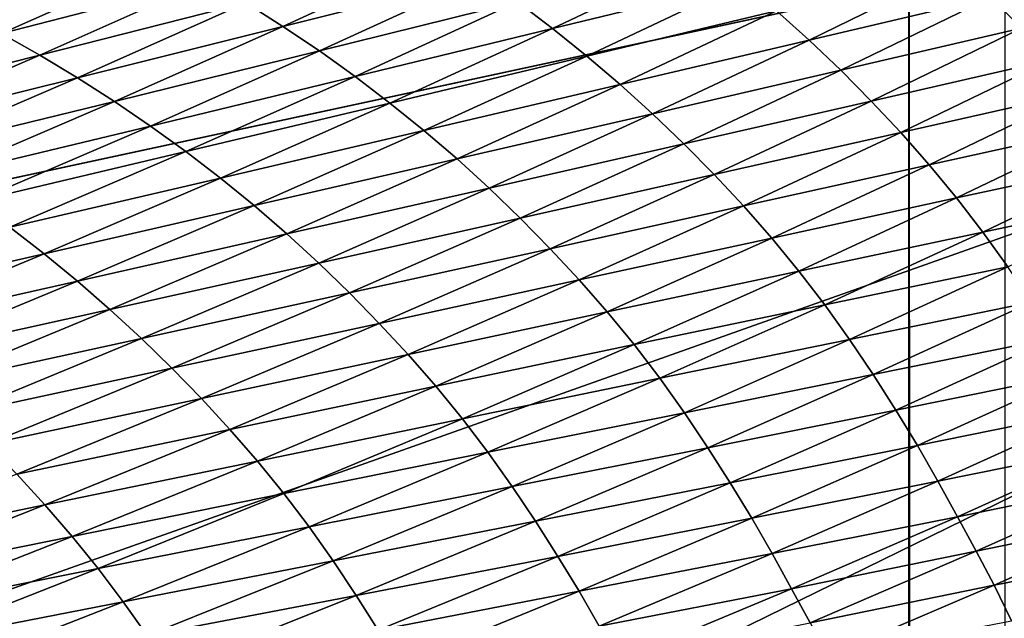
# Model space of a CAD drawing. Extents: x -65 to 446, y -88 to 1318.
# Tile 187 of 229: x 64.498 to 65, y -19.679 to -19.374. Entities that reach past the tile are written whole.
import ezdxf

# ---------------------------------------------------------------- set-up
doc = ezdxf.new("R2010")
doc.units = 0
doc.header["$LTSCALE"] = 65.185185
for name, color, linetype in [('1105', 7, 'CONTINUOUS'), ('1292', 7, 'CONTINUOUS'), ('1374', 7, 'CONTINUOUS'), ('1401', 7, 'CONTINUOUS'), ('1442', 7, 'CONTINUOUS'), ('922', 7, 'CONTINUOUS')]:
    doc.layers.add(name, color=color, linetype=linetype)

msp = doc.modelspace()

# ---------------------------------------------------------------- linework, layer by layer
at = {"layer": '1105', "color": 7, "linetype": 'CONTINUOUS'}
for points in [[(63.94889, -18.98899, -1.4), (63.94889, -84.74866, -1.4), (65.05135, -18.98899, -1.4), (63.94889, -18.98899, -1.4)], [(65.05135, -18.98899, -1.4), (63.94889, -84.74866, -1.4), (65.05135, -84.74866, -1.4), (65.05135, -18.98899, -1.4)]]:
    msp.add_3dface(points, dxfattribs=at)
at = {"layer": '1292', "color": 7, "linetype": 'CONTINUOUS'}
for points in [[(64, -18.47248), (59.9296, -20.0576, 9.8693), (65.29985, -18.47248), (64, -18.47248)], [(65.29985, -18.47248), (59.9296, -20.0576, 9.8693), (65.29993, -18.47769, 0.04261), (65.29985, -18.47248)], [(65.29993, -18.47769, 0.04261), (59.9296, -20.0576, 9.8693), (65.3, -18.48291, 0.08523), (65.29993, -18.47769, 0.04261)], [(65.3, -18.48291, 0.08523), (59.9296, -20.0576, 9.8693), (65.29807, -18.51251, 0.32473), (65.3, -18.48291, 0.08523)], [(65.29807, -18.51251, 0.32473), (59.9296, -20.0576, 9.8693), (65.29268, -18.54227, 0.56201), (65.29807, -18.51251, 0.32473)], [(65.29268, -18.54227, 0.56201), (59.9296, -20.0576, 9.8693), (65.28382, -18.57219, 0.79705), (65.29268, -18.54227, 0.56201)], [(65.28382, -18.57219, 0.79705), (59.9296, -20.0576, 9.8693), (65.27148, -18.60223, 1.02974), (65.28382, -18.57219, 0.79705)], [(65.27148, -18.60223, 1.02974), (59.9296, -20.0576, 9.8693), (65.2556, -18.63233, 1.25975), (65.27148, -18.60223, 1.02974)], [(65.2556, -18.63233, 1.25975), (59.9296, -20.0576, 9.8693), (65.23632, -18.6626, 1.48789), (65.2556, -18.63233, 1.25975)], [(65.23632, -18.6626, 1.48789), (59.9296, -20.0576, 9.8693), (65.21374, -18.69314, 1.71506), (65.23632, -18.6626, 1.48789)], [(65.21374, -18.69314, 1.71506), (59.9296, -20.0576, 9.8693), (65.18791, -18.72391, 1.94101), (65.21374, -18.69314, 1.71506)], [(65.18791, -18.72391, 1.94101), (59.9296, -20.0576, 9.8693), (65.15878, -18.75491, 2.16571), (65.18791, -18.72391, 1.94101)], [(65.15878, -18.75491, 2.16571), (59.9296, -20.0576, 9.8693), (65.12629, -18.78625, 2.39006), (65.15878, -18.75491, 2.16571)], [(65.12629, -18.78625, 2.39006), (59.9296, -20.0576, 9.8693), (65.09044, -18.81802, 2.61465), (65.12629, -18.78625, 2.39006)], [(65.09044, -18.81802, 2.61465), (59.9296, -20.0576, 9.8693), (65.0513, -18.85013, 2.83893), (65.09044, -18.81802, 2.61465)], [(65.0513, -18.85013, 2.83893), (59.9296, -20.0576, 9.8693), (65.00873, -18.88266, 3.06332), (65.0513, -18.85013, 2.83893)], [(65.00873, -18.88266, 3.06332), (59.9296, -20.0576, 9.8693), (64.96261, -18.91568, 3.28841), (65.00873, -18.88266, 3.06332)], [(64.96261, -18.91568, 3.28841), (59.9296, -20.0576, 9.8693), (64.91291, -18.94925, 3.51447), (64.96261, -18.91568, 3.28841)], [(64.91291, -18.94925, 3.51447), (59.9296, -20.0576, 9.8693), (64.85969, -18.98329, 3.74107), (64.91291, -18.94925, 3.51447)], [(64.85969, -18.98329, 3.74107), (59.9296, -20.0576, 9.8693), (64.80302, -19.01773, 3.96761), (64.85969, -18.98329, 3.74107)], [(64.80302, -19.01773, 3.96761), (59.9296, -20.0576, 9.8693), (64.7429, -19.05252, 4.19387), (64.80302, -19.01773, 3.96761)], [(64.7429, -19.05252, 4.19387), (59.9296, -20.0576, 9.8693), (64.67926, -19.08774, 4.42028), (64.7429, -19.05252, 4.19387)], [(64.67926, -19.08774, 4.42028), (59.9296, -20.0576, 9.8693), (64.61229, -19.12327, 4.6461), (64.67926, -19.08774, 4.42028)], [(64.61229, -19.12327, 4.6461), (59.9296, -20.0576, 9.8693), (64.54222, -19.15898, 4.87053), (64.61229, -19.12327, 4.6461)], [(64.54222, -19.15898, 4.87053), (59.9296, -20.0576, 9.8693), (64.46895, -19.1949, 5.09381), (64.54222, -19.15898, 4.87053)]]:
    msp.add_3dface(points, dxfattribs=at)
at = {"layer": '1374', "color": 7, "linetype": 'CONTINUOUS'}
for points in [[(64.95129, -19.22659, -1.4), (64.95129, -84.27951, -1.4), (64.04895, -19.22659, -1.4), (64.95129, -19.22659, -1.4)], [(64.04895, -19.22659, -1.4), (64.95129, -84.27951, -1.4), (64.04895, -84.27951, -1.4), (64.04895, -19.22659, -1.4)]]:
    msp.add_3dface(points, dxfattribs=at)
at = {"layer": '1401', "color": 7, "linetype": 'CONTINUOUS'}
for points in [[(65.00018, -19.1777), (65.00018, -83.82216), (64.95129, -19.22659, -1.4), (65.00018, -19.1777)], [(65.00018, -83.82216), (64.99981, -84.07544, -0.01071), (64.95129, -19.22659, -1.4), (65.00018, -83.82216)], [(64.95129, -19.22659, -1.4), (64.99981, -84.07544, -0.01071), (64.95129, -84.27951, -1.4), (64.95129, -19.22659, -1.4)]]:
    msp.add_3dface(points, dxfattribs=at)
at = {"layer": '1442', "color": 7, "linetype": 'CONTINUOUS'}
for points in [[(64.57401, -19.34286, 5.63082), (64.46867, -19.37056, 5.84878), (64.48855, -19.38102, 5.859), (64.57401, -19.34286, 5.63082)], [(64.57401, -19.34286, 5.63082), (64.48855, -19.38102, 5.859), (64.59373, -19.35382, 5.64036), (64.57401, -19.34286, 5.63082)], [(64.71458, -19.33934, 5.42827), (64.61309, -19.36532, 5.64969), (64.63209, -19.37735, 5.65878), (64.71458, -19.33934, 5.42827)], [(64.71458, -19.33934, 5.42827), (64.63209, -19.37735, 5.65878), (64.73334, -19.35187, 5.43659), (64.71458, -19.33934, 5.42827)], [(64.84907, -19.34076, 5.21962), (64.75169, -19.36493, 5.44458), (64.76962, -19.37849, 5.45223), (64.84907, -19.34076, 5.21962)], [(64.84907, -19.34076, 5.21962), (64.76962, -19.37849, 5.45223), (64.86669, -19.35482, 5.22644), (64.84907, -19.34076, 5.21962)], [(65.08178, -19.34132, 4.77843), (64.99304, -19.36242, 5.00948), (65.00875, -19.37823, 5.01412), (65.08178, -19.34132, 4.77843)], [(64.9768, -19.34699, 5.00436), (64.88383, -19.36936, 5.23285), (64.90047, -19.38433, 5.23882), (64.9768, -19.34699, 5.00436)], [(64.9768, -19.34699, 5.00436), (64.90047, -19.38433, 5.23882), (64.99304, -19.36242, 5.00948), (64.9768, -19.34699, 5.00436)], [(64.73334, -19.35187, 5.43659), (64.63209, -19.37735, 5.65878), (64.65069, -19.3899, 5.66758), (64.73334, -19.35187, 5.43659)], [(64.73334, -19.35187, 5.43659), (64.65069, -19.3899, 5.66758), (64.75169, -19.36493, 5.44458), (64.73334, -19.35187, 5.43659)], [(64.59373, -19.35382, 5.64036), (64.48855, -19.38102, 5.859), (64.5081, -19.39203, 5.86905), (64.59373, -19.35382, 5.64036)], [(64.59373, -19.35382, 5.64036), (64.5081, -19.39203, 5.86905), (64.61309, -19.36532, 5.64969), (64.59373, -19.35382, 5.64036)], [(64.86669, -19.35482, 5.22644), (64.76962, -19.37849, 5.45223), (64.7871, -19.39254, 5.45949), (64.86669, -19.35482, 5.22644)], [(64.86669, -19.35482, 5.22644), (64.7871, -19.39254, 5.45949), (64.88383, -19.36936, 5.23285), (64.86669, -19.35482, 5.22644)], [(64.99304, -19.36242, 5.00948), (64.90047, -19.38433, 5.23882), (64.91659, -19.39971, 5.24432), (64.99304, -19.36242, 5.00948)], [(64.99304, -19.36242, 5.00948), (64.91659, -19.39971, 5.24432), (65.00875, -19.37823, 5.01412), (64.99304, -19.36242, 5.00948)], [(64.61309, -19.36532, 5.64969), (64.5081, -19.39203, 5.86905), (64.5273, -19.40358, 5.87889), (64.61309, -19.36532, 5.64969)], [(64.61309, -19.36532, 5.64969), (64.5273, -19.40358, 5.87889), (64.63209, -19.37735, 5.65878), (64.61309, -19.36532, 5.64969)], [(64.75169, -19.36493, 5.44458), (64.65069, -19.3899, 5.66758), (64.66889, -19.40297, 5.67605), (64.75169, -19.36493, 5.44458)], [(64.75169, -19.36493, 5.44458), (64.66889, -19.40297, 5.67605), (64.76962, -19.37849, 5.45223), (64.75169, -19.36493, 5.44458)], [(64.88383, -19.36936, 5.23285), (64.7871, -19.39254, 5.45949), (64.80411, -19.40704, 5.46632), (64.88383, -19.36936, 5.23285)], [(64.88383, -19.36936, 5.23285), (64.80411, -19.40704, 5.46632), (64.90047, -19.38433, 5.23882), (64.88383, -19.36936, 5.23285)], [(64.63209, -19.37735, 5.65878), (64.5273, -19.40358, 5.87889), (64.54613, -19.41564, 5.88849), (64.63209, -19.37735, 5.65878)], [(64.63209, -19.37735, 5.65878), (64.54613, -19.41564, 5.88849), (64.65069, -19.3899, 5.66758), (64.63209, -19.37735, 5.65878)], [(64.48855, -19.38102, 5.859), (64.39967, -19.41944, 6.08625), (64.5081, -19.39203, 5.86905), (64.48855, -19.38102, 5.859)], [(64.76962, -19.37849, 5.45223), (64.66889, -19.40297, 5.67605), (64.68667, -19.41652, 5.68416), (64.76962, -19.37849, 5.45223)], [(64.76962, -19.37849, 5.45223), (64.68667, -19.41652, 5.68416), (64.7871, -19.39254, 5.45949), (64.76962, -19.37849, 5.45223)], [(65.00875, -19.37823, 5.01412), (64.91659, -19.39971, 5.24432), (64.93217, -19.41545, 5.24931), (65.00875, -19.37823, 5.01412)], [(65.00875, -19.37823, 5.01412), (64.93217, -19.41545, 5.24931), (65.02391, -19.3944, 5.01825), (65.00875, -19.37823, 5.01412)], [(64.90047, -19.38433, 5.23882), (64.80411, -19.40704, 5.46632), (64.82061, -19.42197, 5.47269), (64.90047, -19.38433, 5.23882)], [(64.90047, -19.38433, 5.23882), (64.82061, -19.42197, 5.47269), (64.91659, -19.39971, 5.24432), (64.90047, -19.38433, 5.23882)], [(64.5081, -19.39203, 5.86905), (64.39967, -19.41944, 6.08625), (64.41904, -19.43051, 6.09683), (64.5081, -19.39203, 5.86905)], [(64.5081, -19.39203, 5.86905), (64.41904, -19.43051, 6.09683), (64.5273, -19.40358, 5.87889), (64.5081, -19.39203, 5.86905)], [(64.65069, -19.3899, 5.66758), (64.54613, -19.41564, 5.88849), (64.56457, -19.42821, 5.89778), (64.65069, -19.3899, 5.66758)], [(64.65069, -19.3899, 5.66758), (64.56457, -19.42821, 5.89778), (64.66889, -19.40297, 5.67605), (64.65069, -19.3899, 5.66758)], [(64.7871, -19.39254, 5.45949), (64.68667, -19.41652, 5.68416), (64.70401, -19.43055, 5.69186), (64.7871, -19.39254, 5.45949)], [(64.7871, -19.39254, 5.45949), (64.70401, -19.43055, 5.69186), (64.80411, -19.40704, 5.46632), (64.7871, -19.39254, 5.45949)], [(65.02391, -19.3944, 5.01825), (64.93217, -19.41545, 5.24931), (64.94722, -19.43155, 5.25376), (65.02391, -19.3944, 5.01825)], [(65.02391, -19.3944, 5.01825), (64.94722, -19.43155, 5.25376), (65.03852, -19.41096, 5.02183), (65.02391, -19.3944, 5.01825)], [(64.66889, -19.40297, 5.67605), (64.56457, -19.42821, 5.89778), (64.58261, -19.44128, 5.90674), (64.66889, -19.40297, 5.67605)], [(64.66889, -19.40297, 5.67605), (64.58261, -19.44128, 5.90674), (64.68667, -19.41652, 5.68416), (64.66889, -19.40297, 5.67605)], [(64.91659, -19.39971, 5.24432), (64.82061, -19.42197, 5.47269), (64.8366, -19.4373, 5.47857), (64.91659, -19.39971, 5.24432)], [(64.91659, -19.39971, 5.24432), (64.8366, -19.4373, 5.47857), (64.93217, -19.41545, 5.24931), (64.91659, -19.39971, 5.24432)], [(64.5273, -19.40358, 5.87889), (64.41904, -19.43051, 6.09683), (64.43806, -19.4421, 6.1072), (64.5273, -19.40358, 5.87889)], [(64.5273, -19.40358, 5.87889), (64.43806, -19.4421, 6.1072), (64.54613, -19.41564, 5.88849), (64.5273, -19.40358, 5.87889)], [(64.80411, -19.40704, 5.46632), (64.70401, -19.43055, 5.69186), (64.72087, -19.44502, 5.69912), (64.80411, -19.40704, 5.46632)], [(64.80411, -19.40704, 5.46632), (64.72087, -19.44502, 5.69912), (64.82061, -19.42197, 5.47269), (64.80411, -19.40704, 5.46632)], [(65.03852, -19.41096, 5.02183), (64.94722, -19.43155, 5.25376), (64.96172, -19.44802, 5.25764), (65.03852, -19.41096, 5.02183)], [(65.03852, -19.41096, 5.02183), (64.96172, -19.44802, 5.25764), (65.05257, -19.42796, 5.02484), (65.03852, -19.41096, 5.02183)], [(64.54613, -19.41564, 5.88849), (64.43806, -19.4421, 6.1072), (64.45671, -19.45419, 6.11731), (64.54613, -19.41564, 5.88849)], [(64.54613, -19.41564, 5.88849), (64.45671, -19.45419, 6.11731), (64.56457, -19.42821, 5.89778), (64.54613, -19.41564, 5.88849)], [(64.68667, -19.41652, 5.68416), (64.58261, -19.44128, 5.90674), (64.60023, -19.45483, 5.91532), (64.68667, -19.41652, 5.68416)], [(64.68667, -19.41652, 5.68416), (64.60023, -19.45483, 5.91532), (64.70401, -19.43055, 5.69186), (64.68667, -19.41652, 5.68416)], [(64.93217, -19.41545, 5.24931), (64.8366, -19.4373, 5.47857), (64.85206, -19.45298, 5.48391), (64.93217, -19.41545, 5.24931)], [(64.93217, -19.41545, 5.24931), (64.85206, -19.45298, 5.48391), (64.94722, -19.43155, 5.25376), (64.93217, -19.41545, 5.24931)], [(64.82061, -19.42197, 5.47269), (64.72087, -19.44502, 5.69912), (64.73723, -19.45991, 5.7059), (64.82061, -19.42197, 5.47269)], [(64.82061, -19.42197, 5.47269), (64.73723, -19.45991, 5.7059), (64.8366, -19.4373, 5.47857), (64.82061, -19.42197, 5.47269)], [(64.56457, -19.42821, 5.89778), (64.45671, -19.45419, 6.11731), (64.47498, -19.46678, 6.12712), (64.56457, -19.42821, 5.89778)], [(64.56457, -19.42821, 5.89778), (64.47498, -19.46678, 6.12712), (64.58261, -19.44128, 5.90674), (64.56457, -19.42821, 5.89778)], [(65.05257, -19.42796, 5.02484), (64.96172, -19.44802, 5.25764), (64.97567, -19.46492, 5.26091), (65.05257, -19.42796, 5.02484)], [(65.05257, -19.42796, 5.02484), (64.97567, -19.46492, 5.26091), (65.06605, -19.4454, 5.02722), (65.05257, -19.42796, 5.02484)], [(64.70401, -19.43055, 5.69186), (64.60023, -19.45483, 5.91532), (64.61741, -19.46884, 5.92348), (64.70401, -19.43055, 5.69186)], [(64.70401, -19.43055, 5.69186), (64.61741, -19.46884, 5.92348), (64.72087, -19.44502, 5.69912), (64.70401, -19.43055, 5.69186)], [(64.94722, -19.43155, 5.25376), (64.85206, -19.45298, 5.48391), (64.86699, -19.46899, 5.4887), (64.94722, -19.43155, 5.25376)], [(64.94722, -19.43155, 5.25376), (64.86699, -19.46899, 5.4887), (64.96172, -19.44802, 5.25764), (64.94722, -19.43155, 5.25376)], [(64.8366, -19.4373, 5.47857), (64.73723, -19.45991, 5.7059), (64.75309, -19.47518, 5.71217), (64.8366, -19.4373, 5.47857)], [(64.8366, -19.4373, 5.47857), (64.75309, -19.47518, 5.71217), (64.85206, -19.45298, 5.48391), (64.8366, -19.4373, 5.47857)], [(64.58261, -19.44128, 5.90674), (64.47498, -19.46678, 6.12712), (64.49285, -19.47986, 6.13657), (64.58261, -19.44128, 5.90674)], [(64.58261, -19.44128, 5.90674), (64.49285, -19.47986, 6.13657), (64.60023, -19.45483, 5.91532), (64.58261, -19.44128, 5.90674)], [(64.72087, -19.44502, 5.69912), (64.61741, -19.46884, 5.92348), (64.63412, -19.48328, 5.93118), (64.72087, -19.44502, 5.69912)], [(64.72087, -19.44502, 5.69912), (64.63412, -19.48328, 5.93118), (64.73723, -19.45991, 5.7059), (64.72087, -19.44502, 5.69912)], [(64.96172, -19.44802, 5.25764), (64.86699, -19.46899, 5.4887), (64.88137, -19.48537, 5.49288), (64.96172, -19.44802, 5.25764)], [(64.96172, -19.44802, 5.25764), (64.88137, -19.48537, 5.49288), (64.97567, -19.46492, 5.26091), (64.96172, -19.44802, 5.25764)], [(65.06605, -19.4454, 5.02722), (64.97567, -19.46492, 5.26091), (64.98905, -19.48228, 5.26352), (65.06605, -19.4454, 5.02722)], [(65.06605, -19.4454, 5.02722), (64.98905, -19.48228, 5.26352), (65.07888, -19.46324, 5.02887), (65.06605, -19.4454, 5.02722)], [(64.85206, -19.45298, 5.48391), (64.75309, -19.47518, 5.71217), (64.76842, -19.49079, 5.71788), (64.85206, -19.45298, 5.48391)], [(64.85206, -19.45298, 5.48391), (64.76842, -19.49079, 5.71788), (64.86699, -19.46899, 5.4887), (64.85206, -19.45298, 5.48391)], [(64.60023, -19.45483, 5.91532), (64.49285, -19.47986, 6.13657), (64.51031, -19.49341, 6.14564), (64.60023, -19.45483, 5.91532)], [(64.60023, -19.45483, 5.91532), (64.51031, -19.49341, 6.14564), (64.61741, -19.46884, 5.92348), (64.60023, -19.45483, 5.91532)], [(64.73723, -19.45991, 5.7059), (64.63412, -19.48328, 5.93118), (64.65034, -19.49813, 5.93838), (64.73723, -19.45991, 5.7059)], [(64.73723, -19.45991, 5.7059), (64.65034, -19.49813, 5.93838), (64.75309, -19.47518, 5.71217), (64.73723, -19.45991, 5.7059)], [(65.07888, -19.46324, 5.02887), (64.98905, -19.48228, 5.26352), (65.00178, -19.50003, 5.26536), (65.07888, -19.46324, 5.02887)], [(64.97567, -19.46492, 5.26091), (64.88137, -19.48537, 5.49288), (64.89521, -19.50218, 5.49642), (64.97567, -19.46492, 5.26091)], [(64.97567, -19.46492, 5.26091), (64.89521, -19.50218, 5.49642), (64.98905, -19.48228, 5.26352), (64.97567, -19.46492, 5.26091)], [(64.61741, -19.46884, 5.92348), (64.51031, -19.49341, 6.14564), (64.52733, -19.5074, 6.15427), (64.61741, -19.46884, 5.92348)], [(64.61741, -19.46884, 5.92348), (64.52733, -19.5074, 6.15427), (64.63412, -19.48328, 5.93118), (64.61741, -19.46884, 5.92348)], [(64.86699, -19.46899, 5.4887), (64.76842, -19.49079, 5.71788), (64.78321, -19.50672, 5.723), (64.86699, -19.46899, 5.4887)], [(64.86699, -19.46899, 5.4887), (64.78321, -19.50672, 5.723), (64.88137, -19.48537, 5.49288), (64.86699, -19.46899, 5.4887)], [(64.75309, -19.47518, 5.71217), (64.65034, -19.49813, 5.93838), (64.66605, -19.51334, 5.94505), (64.75309, -19.47518, 5.71217)], [(64.75309, -19.47518, 5.71217), (64.66605, -19.51334, 5.94505), (64.76842, -19.49079, 5.71788), (64.75309, -19.47518, 5.71217)], [(64.49285, -19.47986, 6.13657), (64.39964, -19.51868, 6.36546), (64.51031, -19.49341, 6.14564), (64.49285, -19.47986, 6.13657)], [(64.63412, -19.48328, 5.93118), (64.52733, -19.5074, 6.15427), (64.54388, -19.52181, 6.16242), (64.63412, -19.48328, 5.93118)], [(64.63412, -19.48328, 5.93118), (64.54388, -19.52181, 6.16242), (64.65034, -19.49813, 5.93838), (64.63412, -19.48328, 5.93118)], [(64.98905, -19.48228, 5.26352), (64.89521, -19.50218, 5.49642), (64.90848, -19.51945, 5.49927), (64.98905, -19.48228, 5.26352)], [(64.98905, -19.48228, 5.26352), (64.90848, -19.51945, 5.49927), (65.00178, -19.50003, 5.26536), (64.98905, -19.48228, 5.26352)], [(64.88137, -19.48537, 5.49288), (64.78321, -19.50672, 5.723), (64.79747, -19.52301, 5.72749), (64.88137, -19.48537, 5.49288)], [(64.88137, -19.48537, 5.49288), (64.79747, -19.52301, 5.72749), (64.89521, -19.50218, 5.49642), (64.88137, -19.48537, 5.49288)], [(64.51031, -19.49341, 6.14564), (64.39964, -19.51868, 6.36546), (64.41692, -19.53223, 6.37502), (64.51031, -19.49341, 6.14564)], [(64.51031, -19.49341, 6.14564), (64.41692, -19.53223, 6.37502), (64.52733, -19.5074, 6.15427), (64.51031, -19.49341, 6.14564)], [(64.76842, -19.49079, 5.71788), (64.66605, -19.51334, 5.94505), (64.68124, -19.52888, 5.95113), (64.76842, -19.49079, 5.71788)], [(64.76842, -19.49079, 5.71788), (64.68124, -19.52888, 5.95113), (64.78321, -19.50672, 5.723), (64.76842, -19.49079, 5.71788)], [(64.65034, -19.49813, 5.93838), (64.54388, -19.52181, 6.16242), (64.55994, -19.53661, 6.17006), (64.65034, -19.49813, 5.93838)], [(64.65034, -19.49813, 5.93838), (64.55994, -19.53661, 6.17006), (64.66605, -19.51334, 5.94505), (64.65034, -19.49813, 5.93838)], [(64.89521, -19.50218, 5.49642), (64.79747, -19.52301, 5.72749), (64.8112, -19.53973, 5.73131), (64.89521, -19.50218, 5.49642)], [(64.89521, -19.50218, 5.49642), (64.8112, -19.53973, 5.73131), (64.90848, -19.51945, 5.49927), (64.89521, -19.50218, 5.49642)], [(65.00178, -19.50003, 5.26536), (64.90848, -19.51945, 5.49927), (64.92112, -19.5371, 5.5013), (65.00178, -19.50003, 5.26536)], [(65.00178, -19.50003, 5.26536), (64.92112, -19.5371, 5.5013), (65.01391, -19.51807, 5.26649), (65.00178, -19.50003, 5.26536)], [(64.52733, -19.5074, 6.15427), (64.41692, -19.53223, 6.37502), (64.43377, -19.5462, 6.38413), (64.52733, -19.5074, 6.15427)], [(64.52733, -19.5074, 6.15427), (64.43377, -19.5462, 6.38413), (64.54388, -19.52181, 6.16242), (64.52733, -19.5074, 6.15427)], [(64.78321, -19.50672, 5.723), (64.68124, -19.52888, 5.95113), (64.6959, -19.54473, 5.9566), (64.78321, -19.50672, 5.723)], [(64.78321, -19.50672, 5.723), (64.6959, -19.54473, 5.9566), (64.79747, -19.52301, 5.72749), (64.78321, -19.50672, 5.723)], [(64.66605, -19.51334, 5.94505), (64.55994, -19.53661, 6.17006), (64.57549, -19.55177, 6.17713), (64.66605, -19.51334, 5.94505)], [(64.66605, -19.51334, 5.94505), (64.57549, -19.55177, 6.17713), (64.68124, -19.52888, 5.95113), (64.66605, -19.51334, 5.94505)], [(65.01391, -19.51807, 5.26649), (64.92112, -19.5371, 5.5013), (64.93315, -19.55506, 5.50259), (65.01391, -19.51807, 5.26649)], [(65.01391, -19.51807, 5.26649), (64.93315, -19.55506, 5.50259), (65.02551, -19.53628, 5.26702), (65.01391, -19.51807, 5.26649)], [(64.54388, -19.52181, 6.16242), (64.43377, -19.5462, 6.38413), (64.45015, -19.56059, 6.39275), (64.54388, -19.52181, 6.16242)], [(64.54388, -19.52181, 6.16242), (64.45015, -19.56059, 6.39275), (64.55994, -19.53661, 6.17006), (64.54388, -19.52181, 6.16242)], [(64.79747, -19.52301, 5.72749), (64.6959, -19.54473, 5.9566), (64.71003, -19.56093, 5.96141), (64.79747, -19.52301, 5.72749)], [(64.79747, -19.52301, 5.72749), (64.71003, -19.56093, 5.96141), (64.8112, -19.53973, 5.73131), (64.79747, -19.52301, 5.72749)], [(64.90848, -19.51945, 5.49927), (64.8112, -19.53973, 5.73131), (64.82436, -19.5569, 5.7344), (64.90848, -19.51945, 5.49927)], [(64.90848, -19.51945, 5.49927), (64.82436, -19.5569, 5.7344), (64.92112, -19.5371, 5.5013), (64.90848, -19.51945, 5.49927)], [(64.68124, -19.52888, 5.95113), (64.57549, -19.55177, 6.17713), (64.59053, -19.56725, 6.18361), (64.68124, -19.52888, 5.95113)], [(64.68124, -19.52888, 5.95113), (64.59053, -19.56725, 6.18361), (64.6959, -19.54473, 5.9566), (64.68124, -19.52888, 5.95113)], [(64.55994, -19.53661, 6.17006), (64.45015, -19.56059, 6.39275), (64.46604, -19.57535, 6.40083), (64.55994, -19.53661, 6.17006)], [(64.55994, -19.53661, 6.17006), (64.46604, -19.57535, 6.40083), (64.57549, -19.55177, 6.17713), (64.55994, -19.53661, 6.17006)], [(64.92112, -19.5371, 5.5013), (64.82436, -19.5569, 5.7344), (64.83688, -19.57447, 5.73664), (64.92112, -19.5371, 5.5013)], [(64.92112, -19.5371, 5.5013), (64.83688, -19.57447, 5.73664), (64.93315, -19.55506, 5.50259), (64.92112, -19.5371, 5.5013)], [(65.02551, -19.53628, 5.26702), (64.93315, -19.55506, 5.50259), (64.94467, -19.57316, 5.50324), (65.02551, -19.53628, 5.26702)], [(65.02551, -19.53628, 5.26702), (64.94467, -19.57316, 5.50324), (65.03659, -19.55444, 5.26683), (65.02551, -19.53628, 5.26702)], [(64.8112, -19.53973, 5.73131), (64.71003, -19.56093, 5.96141), (64.72363, -19.57755, 5.96553), (64.8112, -19.53973, 5.73131)], [(64.8112, -19.53973, 5.73131), (64.72363, -19.57755, 5.96553), (64.82436, -19.5569, 5.7344), (64.8112, -19.53973, 5.73131)], [(64.6959, -19.54473, 5.9566), (64.59053, -19.56725, 6.18361), (64.60505, -19.58301, 6.18944), (64.6959, -19.54473, 5.9566)], [(64.6959, -19.54473, 5.9566), (64.60505, -19.58301, 6.18944), (64.71003, -19.56093, 5.96141), (64.6959, -19.54473, 5.9566)], [(64.57549, -19.55177, 6.17713), (64.46604, -19.57535, 6.40083), (64.48144, -19.59045, 6.40833), (64.57549, -19.55177, 6.17713)], [(64.57549, -19.55177, 6.17713), (64.48144, -19.59045, 6.40833), (64.59053, -19.56725, 6.18361), (64.57549, -19.55177, 6.17713)], [(64.82436, -19.5569, 5.7344), (64.72363, -19.57755, 5.96553), (64.73667, -19.59463, 5.96887), (64.82436, -19.5569, 5.7344)], [(64.82436, -19.5569, 5.7344), (64.73667, -19.59463, 5.96887), (64.83688, -19.57447, 5.73664), (64.82436, -19.5569, 5.7344)], [(64.93315, -19.55506, 5.50259), (64.83688, -19.57447, 5.73664), (64.84882, -19.59233, 5.73809), (64.93315, -19.55506, 5.50259)], [(64.93315, -19.55506, 5.50259), (64.84882, -19.59233, 5.73809), (64.94467, -19.57316, 5.50324), (64.93315, -19.55506, 5.50259)], [(65.03659, -19.55444, 5.26683), (64.94467, -19.57316, 5.50324), (64.95568, -19.59119, 5.50314), (65.03659, -19.55444, 5.26683)], [(65.03659, -19.55444, 5.26683), (64.95568, -19.59119, 5.50314), (65.04711, -19.57274, 5.26502), (65.03659, -19.55444, 5.26683)], [(64.71003, -19.56093, 5.96141), (64.60505, -19.58301, 6.18944), (64.61904, -19.59912, 6.19459), (64.71003, -19.56093, 5.96141)], [(64.71003, -19.56093, 5.96141), (64.61904, -19.59912, 6.19459), (64.72363, -19.57755, 5.96553), (64.71003, -19.56093, 5.96141)], [(64.59053, -19.56725, 6.18361), (64.48144, -19.59045, 6.40833), (64.49632, -19.60586, 6.41521), (64.59053, -19.56725, 6.18361)], [(64.59053, -19.56725, 6.18361), (64.49632, -19.60586, 6.41521), (64.60505, -19.58301, 6.18944), (64.59053, -19.56725, 6.18361)], [(64.94467, -19.57316, 5.50324), (64.84882, -19.59233, 5.73809), (64.86025, -19.61032, 5.73888), (64.94467, -19.57316, 5.50324)], [(64.94467, -19.57316, 5.50324), (64.86025, -19.61032, 5.73888), (64.95568, -19.59119, 5.50314), (64.94467, -19.57316, 5.50324)], [(65.04711, -19.57274, 5.26502), (64.95568, -19.59119, 5.50314), (64.96613, -19.60933, 5.50131), (65.04711, -19.57274, 5.26502)], [(65.04711, -19.57274, 5.26502), (64.96613, -19.60933, 5.50131), (65.05707, -19.59111, 5.26139), (65.04711, -19.57274, 5.26502)], [(64.72363, -19.57755, 5.96553), (64.61904, -19.59912, 6.19459), (64.63251, -19.61565, 6.199), (64.72363, -19.57755, 5.96553)], [(64.72363, -19.57755, 5.96553), (64.63251, -19.61565, 6.199), (64.73667, -19.59463, 5.96887), (64.72363, -19.57755, 5.96553)], [(64.83688, -19.57447, 5.73664), (64.73667, -19.59463, 5.96887), (64.74908, -19.61211, 5.97131), (64.83688, -19.57447, 5.73664)], [(64.83688, -19.57447, 5.73664), (64.74908, -19.61211, 5.97131), (64.84882, -19.59233, 5.73809), (64.83688, -19.57447, 5.73664)], [(64.60505, -19.58301, 6.18944), (64.49632, -19.60586, 6.41521), (64.51069, -19.62154, 6.42141), (64.60505, -19.58301, 6.18944)], [(64.60505, -19.58301, 6.18944), (64.51069, -19.62154, 6.42141), (64.61904, -19.59912, 6.19459), (64.60505, -19.58301, 6.18944)], [(64.84882, -19.59233, 5.73809), (64.74908, -19.61211, 5.97131), (64.7609, -19.62988, 5.97294), (64.84882, -19.59233, 5.73809)], [(64.84882, -19.59233, 5.73809), (64.7609, -19.62988, 5.97294), (64.86025, -19.61032, 5.73888), (64.84882, -19.59233, 5.73809)], [(64.95568, -19.59119, 5.50314), (64.86025, -19.61032, 5.73888), (64.87118, -19.62822, 5.73887), (64.95568, -19.59119, 5.50314)], [(64.95568, -19.59119, 5.50314), (64.87118, -19.62822, 5.73887), (64.96613, -19.60933, 5.50131), (64.95568, -19.59119, 5.50314)], [(65.05707, -19.59111, 5.26139), (64.96613, -19.60933, 5.50131), (64.97605, -19.62755, 5.49754), (65.05707, -19.59111, 5.26139)], [(65.05707, -19.59111, 5.26139), (64.97605, -19.62755, 5.49754), (65.06667, -19.60897, 5.25807), (65.05707, -19.59111, 5.26139)], [(64.61904, -19.59912, 6.19459), (64.51069, -19.62154, 6.42141), (64.52453, -19.63756, 6.42691), (64.61904, -19.59912, 6.19459)], [(64.61904, -19.59912, 6.19459), (64.52453, -19.63756, 6.42691), (64.63251, -19.61565, 6.199), (64.61904, -19.59912, 6.19459)], [(64.73667, -19.59463, 5.96887), (64.63251, -19.61565, 6.199), (64.64542, -19.63263, 6.20261), (64.73667, -19.59463, 5.96887)], [(64.73667, -19.59463, 5.96887), (64.64542, -19.63263, 6.20261), (64.74908, -19.61211, 5.97131), (64.73667, -19.59463, 5.96887)], [(64.49632, -19.60586, 6.41521), (64.39865, -19.64469, 6.64581), (64.51069, -19.62154, 6.42141), (64.49632, -19.60586, 6.41521)], [(65.06667, -19.60897, 5.25807), (64.97605, -19.62755, 5.49754), (64.98562, -19.64518, 5.49411), (65.06667, -19.60897, 5.25807)], [(65.06667, -19.60897, 5.25807), (64.98562, -19.64518, 5.49411), (65.07595, -19.62651, 5.25662), (65.06667, -19.60897, 5.25807)], [(64.74908, -19.61211, 5.97131), (64.64542, -19.63263, 6.20261), (64.65771, -19.65002, 6.20528), (64.74908, -19.61211, 5.97131)], [(64.74908, -19.61211, 5.97131), (64.65771, -19.65002, 6.20528), (64.7609, -19.62988, 5.97294), (64.74908, -19.61211, 5.97131)], [(64.86025, -19.61032, 5.73888), (64.7609, -19.62988, 5.97294), (64.77224, -19.64776, 5.97387), (64.86025, -19.61032, 5.73888)], [(64.86025, -19.61032, 5.73888), (64.77224, -19.64776, 5.97387), (64.87118, -19.62822, 5.73887), (64.86025, -19.61032, 5.73888)], [(64.96613, -19.60933, 5.50131), (64.87118, -19.62822, 5.73887), (64.88157, -19.64622, 5.73702), (64.96613, -19.60933, 5.50131)], [(64.96613, -19.60933, 5.50131), (64.88157, -19.64622, 5.73702), (64.97605, -19.62755, 5.49754), (64.96613, -19.60933, 5.50131)], [(64.63251, -19.61565, 6.199), (64.52453, -19.63756, 6.42691), (64.53785, -19.65399, 6.43164), (64.63251, -19.61565, 6.199)], [(64.63251, -19.61565, 6.199), (64.53785, -19.65399, 6.43164), (64.64542, -19.63263, 6.20261), (64.63251, -19.61565, 6.199)], [(64.51069, -19.62154, 6.42141), (64.39865, -19.64469, 6.64581), (64.41285, -19.66029, 6.6524), (64.51069, -19.62154, 6.42141)], [(64.51069, -19.62154, 6.42141), (64.41285, -19.66029, 6.6524), (64.52453, -19.63756, 6.42691), (64.51069, -19.62154, 6.42141)], [(64.87118, -19.62822, 5.73887), (64.77224, -19.64776, 5.97387), (64.78309, -19.66552, 5.97397), (64.87118, -19.62822, 5.73887)], [(64.87118, -19.62822, 5.73887), (64.78309, -19.66552, 5.97397), (64.88157, -19.64622, 5.73702), (64.87118, -19.62822, 5.73887)], [(64.97605, -19.62755, 5.49754), (64.88157, -19.64622, 5.73702), (64.89143, -19.66426, 5.7331), (64.97605, -19.62755, 5.49754)], [(64.97605, -19.62755, 5.49754), (64.89143, -19.66426, 5.7331), (64.98562, -19.64518, 5.49411), (64.97605, -19.62755, 5.49754)], [(65.07595, -19.62651, 5.25662), (64.98562, -19.64518, 5.49411), (64.99489, -19.66243, 5.49271), (65.07595, -19.62651, 5.25662)], [(65.07595, -19.62651, 5.25662), (64.99489, -19.66243, 5.49271), (65.08477, -19.64495, 5.25559), (65.07595, -19.62651, 5.25662)], [(64.64542, -19.63263, 6.20261), (64.53785, -19.65399, 6.43164), (64.55063, -19.67088, 6.43552), (64.64542, -19.63263, 6.20261)], [(64.64542, -19.63263, 6.20261), (64.55063, -19.67088, 6.43552), (64.65771, -19.65002, 6.20528), (64.64542, -19.63263, 6.20261)], [(64.7609, -19.62988, 5.97294), (64.65771, -19.65002, 6.20528), (64.66941, -19.6677, 6.20709), (64.7609, -19.62988, 5.97294)], [(64.7609, -19.62988, 5.97294), (64.66941, -19.6677, 6.20709), (64.77224, -19.64776, 5.97387), (64.7609, -19.62988, 5.97294)], [(64.52453, -19.63756, 6.42691), (64.41285, -19.66029, 6.6524), (64.42655, -19.67621, 6.65825), (64.52453, -19.63756, 6.42691)], [(64.52453, -19.63756, 6.42691), (64.42655, -19.67621, 6.65825), (64.53785, -19.65399, 6.43164), (64.52453, -19.63756, 6.42691)], [(64.77224, -19.64776, 5.97387), (64.66941, -19.6677, 6.20709), (64.68065, -19.68547, 6.20817), (64.77224, -19.64776, 5.97387)], [(64.77224, -19.64776, 5.97387), (64.68065, -19.68547, 6.20817), (64.78309, -19.66552, 5.97397), (64.77224, -19.64776, 5.97387)], [(64.88157, -19.64622, 5.73702), (64.78309, -19.66552, 5.97397), (64.79341, -19.68337, 5.97211), (64.88157, -19.64622, 5.73702)], [(64.88157, -19.64622, 5.73702), (64.79341, -19.68337, 5.97211), (64.89143, -19.66426, 5.7331), (64.88157, -19.64622, 5.73702)], [(64.98562, -19.64518, 5.49411), (64.89143, -19.66426, 5.7331), (64.90097, -19.68166, 5.72957), (64.98562, -19.64518, 5.49411)], [(64.98562, -19.64518, 5.49411), (64.90097, -19.68166, 5.72957), (64.99489, -19.66243, 5.49271), (64.98562, -19.64518, 5.49411)], [(65.08477, -19.64495, 5.25559), (64.99489, -19.66243, 5.49271), (65.00372, -19.6806, 5.49176), (65.08477, -19.64495, 5.25559)], [(64.53785, -19.65399, 6.43164), (64.42655, -19.67621, 6.65825), (64.43972, -19.69255, 6.6633), (64.53785, -19.65399, 6.43164)], [(64.53785, -19.65399, 6.43164), (64.43972, -19.69255, 6.6633), (64.55063, -19.67088, 6.43552), (64.53785, -19.65399, 6.43164)], [(64.65771, -19.65002, 6.20528), (64.55063, -19.67088, 6.43552), (64.56279, -19.68818, 6.43843), (64.65771, -19.65002, 6.20528)], [(64.65771, -19.65002, 6.20528), (64.56279, -19.68818, 6.43843), (64.66941, -19.6677, 6.20709), (64.65771, -19.65002, 6.20528)], [(64.89143, -19.66426, 5.7331), (64.79341, -19.68337, 5.97211), (64.80321, -19.70126, 5.96805), (64.89143, -19.66426, 5.7331)], [(64.89143, -19.66426, 5.7331), (64.80321, -19.70126, 5.96805), (64.90097, -19.68166, 5.72957), (64.89143, -19.66426, 5.7331)], [(64.99489, -19.66243, 5.49271), (64.90097, -19.68166, 5.72957), (64.91023, -19.69861, 5.72822), (64.99489, -19.66243, 5.49271)], [(64.99489, -19.66243, 5.49271), (64.91023, -19.69861, 5.72822), (65.00372, -19.6806, 5.49176), (64.99489, -19.66243, 5.49271)], [(64.66941, -19.6677, 6.20709), (64.56279, -19.68818, 6.43843), (64.57437, -19.70576, 6.44044), (64.66941, -19.6677, 6.20709)], [(64.66941, -19.6677, 6.20709), (64.57437, -19.70576, 6.44044), (64.68065, -19.68547, 6.20817), (64.66941, -19.6677, 6.20709)], [(64.78309, -19.66552, 5.97397), (64.68065, -19.68547, 6.20817), (64.69141, -19.70309, 6.20839), (64.78309, -19.66552, 5.97397)], [(64.78309, -19.66552, 5.97397), (64.69141, -19.70309, 6.20839), (64.79341, -19.68337, 5.97211), (64.78309, -19.66552, 5.97397)], [(64.55063, -19.67088, 6.43552), (64.43972, -19.69255, 6.6633), (64.45236, -19.70935, 6.66747), (64.55063, -19.67088, 6.43552)], [(64.55063, -19.67088, 6.43552), (64.45236, -19.70935, 6.66747), (64.56279, -19.68818, 6.43843), (64.55063, -19.67088, 6.43552)]]:
    msp.add_3dface(points, dxfattribs=at)
at = {"layer": '922', "color": 7, "linetype": 'CONTINUOUS'}
for points in [[(58.54071, -18.23446, -13.52983), (65.995, -19.13135, -0.4), (59.64452, -20.5, -12.76649), (58.54071, -18.23446, -13.52983)], [(59.64452, -20.5, -12.76649), (65.995, -19.13135, -0.4), (62.13891, -20.5, -10.42338), (59.64452, -20.5, -12.76649)], [(62.13891, -20.5, -10.42338), (65.995, -19.13135, -0.4), (62.83956, -20.67774, -9.54702), (62.13891, -20.5, -10.42338)], [(62.83956, -20.67774, -9.54702), (65.995, -19.13135, -0.4), (63.16788, -20.92097, -9.08884), (62.83956, -20.67774, -9.54702)], [(63.16788, -20.92097, -9.08884), (65.995, -19.13135, -0.4), (63.45386, -21.3112, -8.65988), (63.16788, -20.92097, -9.08884)], [(63.45386, -21.3112, -8.65988), (65.995, -19.13135, -0.4), (63.61758, -22, -8.40008), (63.45386, -21.3112, -8.65988)], [(65.995, -19.13135, -0.4), (65.76858, -86.70779, -2.71141), (63.61758, -32, -8.40008), (65.995, -19.13135, -0.4)], [(63.61758, -22, -8.40008), (65.995, -19.13135, -0.4), (63.61758, -25.40326, -8.40008), (63.61758, -22, -8.40008)], [(63.61758, -25.40326, -8.40008), (65.995, -19.13135, -0.4), (63.61758, -29.59674, -8.40008), (63.61758, -25.40326, -8.40008)], [(63.61758, -29.59674, -8.40008), (65.995, -19.13135, -0.4), (63.61758, -32, -8.40008), (63.61758, -29.59674, -8.40008)]]:
    msp.add_3dface(points, dxfattribs=at)

doc.saveas('drawing.dxf')
